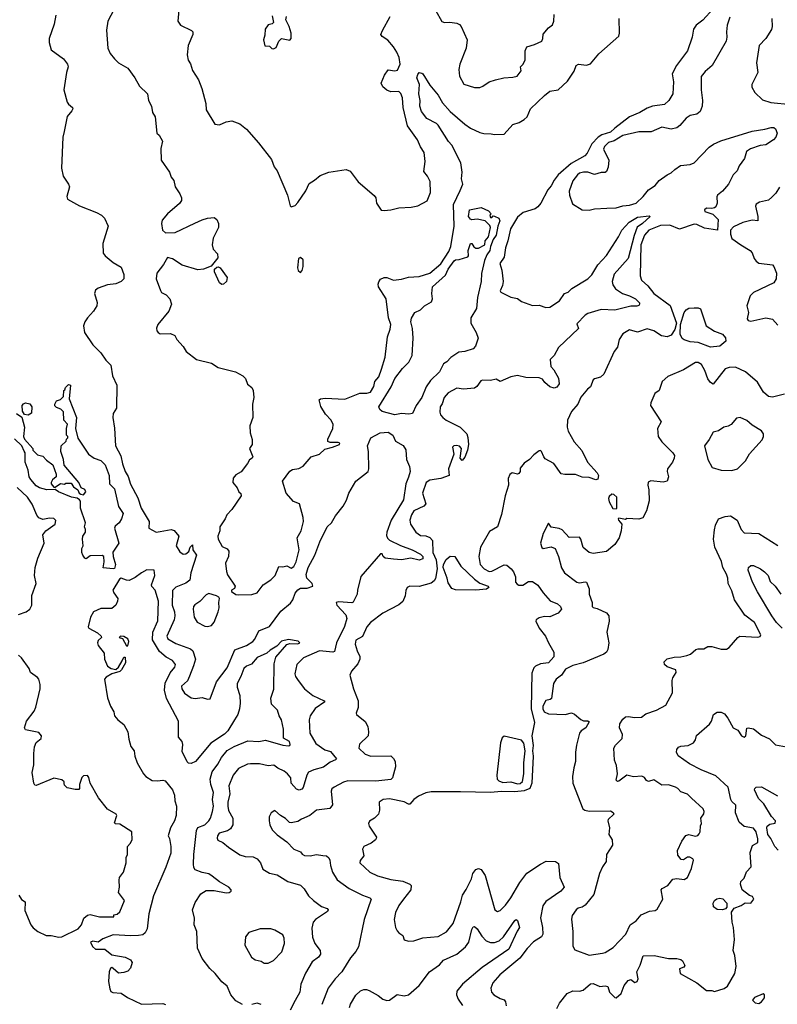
# Model space of a CAD drawing. Extents: x 1690054 to 1842981, y 782881 to 914114.
# Tile 88 of 256: x 1717283 to 1722901, y 836445 to 843745. Entities that reach past the tile are written whole.
import ezdxf

# ---------------------------------------------------------------- set-up
doc = ezdxf.new("R2010")
doc.units = 0

msp = doc.modelspace()

# ---------------------------------------------------------------- linework, layer by layer
at = {"layer": '0CON10XD'}
for points in [[(1717999.6, 843855), (1717936.5, 843735), (1717927.6, 843667.6), (1717936.9, 843535), (1717954.4, 843495), (1717985, 843454.2), (1718015, 843426.2), (1718085, 843386), (1718136.4, 843315), (1718172.5, 843252.5), (1718229.5, 843195), (1718237.5, 843145), (1718261.1, 843105), (1718267.8, 843057.8), (1718287.5, 843025), (1718300, 842905), (1718318.3, 842888.3), (1718342, 842845), (1718329.5, 842790.5), (1718331.4, 842705), (1718392.6, 842615), (1718407.1, 842577.1), (1718425, 842552.7), (1718435.1, 842505.1), (1718470.6, 842455), (1718481.9, 842425), (1718481.9, 842405), (1718468.4, 842381.6), (1718378, 842305), (1718340.2, 842259.8), (1718335.4, 842235), (1718341.9, 842185), (1718365, 842165.8), (1718435, 842166.7), (1718582.7, 842237.3), (1718635, 842262.1), (1718676.2, 842273.8), (1718725, 842277.7), (1718745.7, 842265), (1718758.1, 842235), (1718758.1, 842205), (1718718.4, 842125), (1718710.3, 842075), (1718718, 842045), (1718749.4, 842009.4), (1718751, 841979), (1718702.4, 841917.6), (1718645.2, 841894.8), (1718605, 841890), (1718486.7, 841925), (1718415, 841971.1), (1718378.6, 841981.4), (1718350.4, 841929.6), (1718300.8, 841865), (1718295.6, 841825), (1718326.7, 841736.7), (1718333.6, 841723.6), (1718370, 841705), (1718395.6, 841675.6), (1718408, 841635), (1718389.2, 841585), (1718307.1, 841485), (1718297.5, 841457.5), (1718299.7, 841439.7), (1718308.8, 841425), (1718325, 841415.8), (1718401.9, 841418.1), (1718433.3, 841405), (1718448, 841375), (1718495, 841322.5), (1718517.5, 841285), (1718595, 841226.2), (1718705, 841198.8), (1718755, 841166), (1718884.1, 841134.1), (1718937.5, 841105), (1718956.7, 841085), (1718972.7, 841042.7), (1719005, 841017.5), (1719014, 840995), (1719019.2, 840945), (1719008.6, 840895), (1719010.8, 840795), (1718989.2, 840735), (1718992.3, 840682.3), (1719007, 840633), (1719007.5, 840595), (1718987.5, 840565), (1719012.5, 840505), (1719007.5, 840495), (1718986.7, 840483.3), (1718973.3, 840455), (1718925, 840393.8), (1718885, 840372), (1718866, 840345), (1718862.5, 840315), (1718896.7, 840275), (1718907.5, 840245), (1718923.6, 840233.6), (1718926, 840215), (1718855.4, 840114.6), (1718818.6, 840075), (1718806.2, 840045), (1718767.5, 839985), (1718765.8, 839955), (1718751.1, 839915), (1718753.8, 839895), (1718785, 839840.8), (1718821.9, 839821.9), (1718832.9, 839805), (1718832.2, 839765), (1718807.8, 839715), (1718817.1, 839655), (1718825, 839630), (1718881.2, 839545), (1718875, 839527.5), (1718853.8, 839515), (1718853.8, 839505), (1718885, 839483.3), (1718905, 839480), (1719005, 839483.1), (1719043.3, 839495), (1719087.5, 839555), (1719145, 839593.3), (1719177.5, 839625), (1719205, 839692.5), (1719235, 839688), (1719265, 839696.2), (1719295, 839680), (1719315, 839691.5), (1719332.1, 839725), (1719356, 839815), (1719340, 839905), (1719370, 839955), (1719388, 840025), (1719386, 840055), (1719357.1, 840155), (1719314.2, 840174.2), (1719259.5, 840235), (1719232.1, 840325), (1719285, 840398.9), (1719305, 840409.6), (1719352, 840418), (1719385.4, 840434.6), (1719443.3, 840505), (1719505.8, 840525), (1719545, 840562), (1719602.5, 840575), (1719653.3, 840595), (1719656.2, 840605), (1719645, 840610.8), (1719585, 840611.2), (1719567.5, 840617.5), (1719566.7, 840635), (1719604, 840715), (1719607.1, 840745), (1719591.5, 840775), (1719549.9, 840819.9), (1719515, 840877.1), (1719503.7, 840926.3), (1719514.6, 840935.4), (1719548.3, 840938.3), (1719695, 840930.8), (1719805, 840976.2), (1719855.9, 840975.9), (1719885, 840982.9), (1719908, 841025), (1719916.1, 841063.9), (1719945, 841098), (1719966.5, 841155), (1719994, 841244), (1720010, 841395), (1720029.7, 841450.3), (1720034.4, 841485), (1720017.5, 841535), (1720000, 841675), (1719944.5, 841765), (1719941.2, 841785), (1719947.1, 841802.9), (1719959.1, 841820.9), (1719985.4, 841834.6), (1720005, 841834.7), (1720055.4, 841814.6), (1720115, 841821.2), (1720165, 841836.7), (1720245, 841841.2), (1720325, 841866.7), (1720405, 841936.4), (1720465, 842025.5), (1720481.2, 842065), (1720504.7, 842215), (1720500.7, 842375), (1720549.1, 842479.1), (1720567.8, 842525), (1720558.5, 842565), (1720564.4, 842615), (1720555, 842683.3), (1720487.7, 842815), (1720463.2, 842843.2), (1720385, 842963.5), (1720374.4, 842975), (1720302.8, 843012.8), (1720261.8, 843065), (1720250.2, 843105), (1720253.2, 843145), (1720241.6, 843195), (1720247.9, 843265), (1720228.6, 843315), (1720235, 843340), (1720245, 843353.3), (1720265, 843350), (1720272.7, 843342.7), (1720325, 843259.2), (1720385.6, 843185), (1720418.7, 843128.7), (1720475.3, 843065.3), (1720585, 842970), (1720625, 842940.9), (1720695, 842908.1), (1720725, 842900.8), (1720779.2, 842899.2), (1720805, 842894.2), (1720875, 842896.7), (1720940.6, 842969.4), (1720986.6, 842983.4), (1721025, 843004.2), (1721045.6, 843025), (1721070, 843085), (1721175, 843184.4), (1721215, 843214.4), (1721276, 843225), (1721345, 843290), (1721395.7, 843364.3), (1721410, 843405), (1721425.6, 843415.6), (1721485, 843408.6), (1721515, 843418), (1721577.4, 843492.6), (1721725, 843623.8), (1721731.4, 843645), (1721729.4, 843755)], [(1718466.6, 843843.4), (1718454.7, 843735), (1718475, 843705.3), (1718558, 843665), (1718567.1, 843655), (1718565.7, 843635), (1718532, 843555), (1718524.3, 843485.7), (1718533.2, 843445), (1718548.5, 843418.5), (1718565, 843368.1), (1718608.3, 843298.3), (1718634.1, 843234.1), (1718662.4, 843125), (1718666.4, 843076.4), (1718729.7, 842969.7), (1718765, 842964.6), (1718815, 842987.5), (1718855.3, 842994.7), (1718915, 842973.1), (1718965, 842934.4), (1719053.4, 842833.4), (1719149.8, 842709.8), (1719169.5, 842655), (1719191.9, 842625), (1719270, 842445), (1719287.5, 842365), (1719295, 842357.5), (1719325, 842366.7), (1719345, 842391.2), (1719405, 842475.7), (1719428.5, 842531.5), (1719468.9, 842555), (1719510.6, 842589.4), (1719575, 842614.5), (1719705, 842634.4), (1719732.9, 842622.9), (1719792.4, 842542.4), (1719911.2, 842441.2), (1719924.3, 842424.3), (1719930, 842385), (1719942.5, 842362.5), (1719964.1, 842334.1), (1719985, 842330.4), (1720036.2, 842335), (1720095, 842350.7), (1720185.4, 842355.4), (1720234.7, 842364.7), (1720305, 842402.5), (1720328.6, 842465), (1720326.7, 842545), (1720305.8, 842585.8), (1720279.3, 842619.3), (1720290, 842695), (1720281.2, 842761.2), (1720255, 842803.3), (1720233.3, 842855), (1720157.9, 842957.9), (1720126.9, 843095), (1720120.4, 843165), (1720108.8, 843198.8), (1720095, 843213.8), (1720035, 843210), (1720005, 843222.5), (1719977, 843247), (1719963.6, 843273.6), (1719988.8, 843335), (1720015, 843372.5), (1720065, 843366.2), (1720085, 843371.2), (1720103.5, 843415), (1720097.1, 843465), (1720079.7, 843505), (1720055, 843544.4), (1720012.7, 843592.7), (1719969.6, 843619.6), (1719962.1, 843635), (1719972.7, 843665), (1720031.2, 843768.8)], [(1720365.6, 843815), (1720412.1, 843732.1), (1720434.2, 843724.2), (1720473, 843727), (1720525, 843718.9), (1720545, 843710), (1720557.8, 843695), (1720600.5, 843595), (1720592.9, 843535), (1720547.5, 843415), (1720540, 843375), (1720545, 843327.5), (1720577, 843267), (1720655, 843243.8), (1720695, 843243.8), (1720718.3, 843251.7), (1720765, 843284), (1720810.3, 843299.7), (1720873.9, 843313.9), (1720938.8, 843318.8), (1720972.5, 843327.5), (1721002.5, 843365), (1720997.5, 843395), (1721015, 843412.5), (1721031.9, 843445), (1721031.9, 843515), (1721043.8, 843545), (1721099.3, 843560.7), (1721154.1, 843585.9), (1721163.3, 843605), (1721165, 843637.5), (1721204.3, 843685.7), (1721235, 843707.5), (1721243.8, 843735), (1721246.7, 843785)], [(1722425, 843825.8), (1722348.3, 843741.7), (1722299.2, 843705), (1722280.6, 843675), (1722268.9, 843615), (1722234.4, 843515), (1722152.9, 843405), (1722121.4, 843345), (1722130.5, 843285), (1722125.6, 843195), (1722096.9, 843145), (1722065, 843116.7), (1721975, 843104.6), (1721935, 843089.1), (1721881.9, 843058.1)], [(1717550.4, 843779.6), (1717537.7, 843712.3), (1717501.3, 843605), (1717500.5, 843575), (1717515, 843522.2), (1717608.1, 843455), (1717636.6, 843415), (1717643.3, 843395), (1717629.4, 843355), (1717610.5, 843225), (1717635.5, 843135), (1717645, 843118.6), (1717673.3, 843095), (1717676.2, 843085), (1717670.5, 843069.5), (1717635, 843028.8), (1717613, 842917), (1717603.3, 842875), (1717593.5, 842645), (1717605, 842586.2), (1717645, 842526.7), (1717652, 842505), (1717633.3, 842435), (1717636.7, 842415), (1717726.4, 842366.4), (1717852.5, 842315), (1717890, 842295), (1717912.5, 842275), (1717938.8, 842215), (1717898.6, 842085), (1717901.9, 842015), (1717915.7, 841995), (1717975, 841944.5), (1718035, 841910), (1718056.2, 841855), (1718056, 841825), (1718035, 841804), (1717995, 841786.9), (1717935, 841778.6), (1717865, 841753.8), (1717845, 841740), (1717838.6, 841715), (1717858, 841648), (1717855.4, 841625), (1717830.7, 841585), (1717784.9, 841535.1), (1717765.8, 841505), (1717756.6, 841475), (1717764.3, 841425), (1717826, 841335), (1717885, 841274.6), (1717922, 841222), (1717958, 841185), (1717970, 841105), (1718003.3, 841035), (1718001.2, 840865), (1717976, 840825), (1717972.5, 840795), (1717986.8, 840716.8), (1717992.5, 840585), (1718032, 840512), (1718045, 840452.5), (1718066.2, 840395), (1718088.2, 840358.2), (1718105, 840302), (1718159.5, 840199.5), (1718184.2, 840125), (1718242.9, 840025), (1718240, 839975), (1718295, 839946.2), (1718325, 839951.4)], [(1719154.4, 843774.4), (1719165.6, 843724.4), (1719155.5, 843714.5), (1719125, 843708), (1719103.3, 843675), (1719100.3, 843629.7), (1719090, 843595), (1719101.7, 843551.7), (1719135, 843550), (1719151.7, 843531.7), (1719165, 843530), (1719185, 843540), (1719203.3, 843585), (1719224.1, 843605.9), (1719286.1, 843593.9), (1719296, 843605), (1719295.7, 843644.3), (1719280.4, 843695), (1719256.4, 843745), (1719260.6, 843769.4)], [(1722548.5, 843765), (1722529.4, 843705), (1722523.1, 843655), (1722527.8, 843615), (1722521.1, 843585), (1722419.2, 843405), (1722365, 843361.9), (1722335.6, 843325), (1722336.5, 843225), (1722347.1, 843145), (1722344.6, 843105.4), (1722328.6, 843065), (1722303.3, 843045), (1722253.8, 843035), (1722224, 843016), (1722179.2, 842960.8), (1722155, 842944.4), (1722115, 842934.4), (1722045, 842947.5), (1721966.6, 842913.4), (1721875, 842914.5), (1721755, 842885.8), (1721691.7, 842848.3), (1721649.4, 842835), (1721618.8, 842805), (1721612.1, 842785), (1721651.1, 842705), (1721647.4, 842652.6), (1721635, 842618.8), (1721625, 842612), (1721595, 842612.5), (1721545, 842598.2), (1721495, 842614.6), (1721465, 842615.5), (1721435, 842606.9), (1721418.5, 842595), (1721385, 842550), (1721358.5, 842475), (1721359.6, 842445), (1721381.1, 842381.1), (1721455, 842334.4), (1721505, 842332.9), (1721545, 842343.2), (1721636.8, 842346.8), (1721705, 842351.2), (1721755, 842364.5), (1721805, 842369.2), (1721853.9, 842386.1), (1721905.8, 842435), (1721945, 842484), (1721995, 842515.8), (1722025, 842554.3), (1722083.8, 842595), (1722115, 842608.8), (1722140, 842635), (1722182.5, 842665), (1722255, 842672), (1722285.5, 842684.5), (1722395, 842799.4), (1722427, 842823), (1722482.4, 842847.6), (1722715, 842918.8), (1722807.5, 842932.5), (1722855, 842947.1), (1722875, 842946), (1722888.8, 842935), (1722900, 842905), (1722891.2, 842875), (1722872, 842855), (1722815, 842817.1), (1722775, 842813.3), (1722703.1, 842786.9), (1722672.7, 842767.3), (1722658, 842715), (1722619.2, 842660.8), (1722604.1, 842625), (1722573.9, 842595), (1722539.4, 842525), (1722495, 842474.4), (1722457.1, 842445), (1722452.7, 842432.7), (1722455.6, 842385), (1722445, 842358.8), (1722435, 842350), (1722415, 842345.8), (1722375, 842347.1), (1722361.2, 842335), (1722362.7, 842322.7), (1722422.3, 842302.3), (1722462.9, 842265), (1722456.7, 842185), (1722360.7, 842200.7), (1722305, 842226.7), (1722285, 842230), (1722175, 842192.5), (1722105, 842220.8), (1722035, 842220.6), (1721948.1, 842185), (1721915, 842146.7), (1721889.4, 842075), (1721884.4, 841845.6), (1721895, 841814), (1721941.7, 841771.7), (1721985.6, 841715), (1722106.8, 841626.8), (1722153.3, 841495), (1722141.9, 841448.1), (1722114.4, 841405.6), (1722085, 841393.8), (1722041.2, 841401.2), (1721985, 841437.5), (1721935.7, 841454.3), (1721865, 841429.5), (1721804.7, 841445.3), (1721755, 841417.1), (1721729.3, 841375), (1721715, 841316.5), (1721692, 841285), (1721615, 841117.1), (1721590, 841095), (1721545, 841082.7), (1721536.5, 841075), (1721516.2, 841023.8), (1721493.5, 841005), (1721445, 840945.6), (1721422.9, 840895), (1721375, 840840), (1721344.1, 840775), (1721341.9, 840725), (1721349.7, 840695), (1721395, 840616.5), (1721450.8, 840550.8), (1721493.5, 840465), (1721565.6, 840385), (1721574.3, 840365), (1721570.5, 840339.5), (1721555, 840334.4), (1721505, 840351.1), (1721455, 840354.4), (1721405, 840372.9), (1721325, 840373.4), (1721298.9, 840378.9), (1721243.9, 840455), (1721180.7, 840490.7), (1721168.5, 840505), (1721152.8, 840542.8), (1721145, 840550.8), (1721135, 840549.4), (1721095, 840518.9), (1721064.4, 840485.6), (1721022.9, 840457.1), (1720995, 840420), (1720993.3, 840395), (1720985, 840380), (1720975, 840376.2), (1720934.2, 840385.8), (1720916.7, 840373.3), (1720906.3, 840343.7), (1720907.2, 840295), (1720881.8, 840215), (1720855, 840076.2)], [(1722860.8, 843755), (1722862.1, 843695), (1722856.8, 843673.3), (1722815, 843605.6), (1722765.8, 843554.2), (1722745.8, 843425), (1722755.8, 843355), (1722713.3, 843265), (1722713.3, 843245), (1722733.3, 843205), (1722791.7, 843151.7), (1722852.6, 843132.6), (1723005, 843116.2)], [(1721881.9, 843058.1), (1721805.6, 843025), (1721695, 842941.9), (1721665, 842912.2), (1721599, 842891), (1721571.6, 842875), (1721525.8, 842825), (1721490.5, 842755), (1721474.2, 842735.8), (1721371.9, 842678.1), (1721277.1, 842595), (1721247, 842555), (1721225, 842512.4), (1721200.4, 842485), (1721147.3, 842385), (1721125, 842356.7), (1721105, 842343.3), (1721015.5, 842315), (1720975, 842282.4), (1720923.6, 842195), (1720903.3, 842105), (1720885, 842054.2), (1720875.4, 841984.6), (1720842.8, 841937.2), (1720857.6, 841887.6), (1720867, 841805), (1720862, 841775), (1720845.4, 841735), (1720850, 841725), (1720925, 841688.7), (1720975, 841677.9), (1721005, 841656.9), (1721085, 841626.7), (1721135, 841630), (1721185, 841611.9), (1721214.4, 841614.4), (1721285, 841660.6), (1721323.9, 841716.1), (1721350, 841725), (1721377.6, 841752.4), (1721495, 841823.9), (1721526.2, 841853.8), (1721571.2, 841928.8), (1721635, 841996.4), (1721723.9, 842136.1), (1721748.2, 842185), (1721802.9, 842245), (1721865, 842281.5), (1721950.7, 842290.7), (1721958, 842285), (1721902.3, 842235), (1721862.6, 842207.4), (1721839.4, 842145), (1721794.7, 841975.3), (1721692, 841858), (1721676.2, 841805), (1721680.8, 841780.8), (1721701.1, 841751.1), (1721754.3, 841714.3), (1721805, 841698.7), (1721849.2, 841675), (1721878, 841645), (1721880, 841635), (1721874, 841626), (1721859.1, 841620.9), (1721815, 841620.5), (1721695, 841592.7), (1721595, 841596.9), (1721495, 841566.7), (1721475, 841554.2), (1721415, 841490), (1721425.8, 841455), (1721278.8, 841315), (1721247.5, 841255), (1721217.5, 841225), (1721222.5, 841175), (1721245, 841150), (1721278, 841088), (1721283.8, 841045), (1721265, 841020), (1721246.1, 841013.9), (1721215, 841024), (1721176.7, 841055), (1721160, 841080), (1721135, 841091.2), (1721035, 841092.5), (1720975, 841108.2), (1720925, 841097.6), (1720845, 841063.1), (1720815, 841079.2), (1720775, 841070), (1720715, 841072.7), (1720702.8, 841067.2), (1720672.9, 841025), (1720656.1, 841013.9), (1720575, 841005.8), (1720525, 841014.3), (1720460.3, 840979.7), (1720430, 840945), (1720415, 840897.5), (1720400.8, 840875), (1720397.5, 840835), (1720403.8, 840815), (1720419.5, 840795), (1720445, 840777.3), (1720548.6, 840725), (1720598, 840675), (1720607.3, 840647.3), (1720610, 840595), (1720604, 840555), (1720585, 840501.2), (1720565, 840477.5), (1720548.8, 840495), (1720560, 840565), (1720545, 840582.5), (1720520.9, 840589.1), (1720503.3, 840586.7), (1720493.2, 840576.8), (1720502.9, 840525), (1720462, 840415), (1720468, 840365), (1720405, 840342.7), (1720325, 840331.1), (1720297.5, 840315), (1720269.4, 840235), (1720294.4, 840155), (1720280.2, 840139.8), (1720205, 840104.3), (1720188.1, 840075), (1720175.8, 840035), (1720180, 840005), (1720219.4, 839945), (1720255, 839921.6), (1720295, 839918.6), (1720325.4, 839905.4), (1720344.5, 839885), (1720347.5, 839795), (1720370.3, 839740.3), (1720377.9, 839675), (1720367, 839603), (1720356.2, 839583.8), (1720335, 839567.9), (1720245, 839542.9), (1720175, 839545.6), (1720155, 839535.8), (1720145.6, 839514.4), (1720142.2, 839475), (1720125, 839431.9), (1720095, 839406.1), (1719975.9, 839344.1), (1719883.3, 839276.7), (1719857.1, 839245), (1719825, 839173.3), (1719776, 839145), (1719771.4, 839115), (1719784.3, 839065), (1719804.5, 839025), (1719804.5, 839005), (1719789.5, 838970.5), (1719742.5, 838915), (1719731.2, 838885), (1719757.3, 838785), (1719793.3, 838695), (1719793.9, 838646.1), (1719777.3, 838605), (1719779.4, 838595), (1719845, 838542.2), (1719864.8, 838505), (1719870, 838465), (1719867.7, 838435), (1719801.9, 838375), (1719796.7, 838345), (1719845, 838301.1), (1719885.7, 838285.7), (1720035, 838286.8), (1720055, 838268.8), (1720067.8, 838245), (1720068.8, 838205), (1720048.1, 838125), (1720035, 838112.7), (1719925, 838099.5), (1719715, 838101.1), (1719685, 838092.5), (1719613.8, 838055), (1719598.1, 838041.9), (1719591.4, 838025), (1719603.3, 837925), (1719583.6, 837896.4), (1719484.5, 837885.5), (1719435, 837846), (1719371.7, 837818.3), (1719345, 837800), (1719295, 837792), (1719283.1, 837793.1), (1719255, 837823.8), (1719215.9, 837845.9), (1719175, 837882.5), (1719146.7, 837865), (1719133.8, 837835), (1719133.8, 837805), (1719138.8, 837775), (1719155, 837740), (1719192.6, 837702.6), (1719265, 837651.2), (1719316.1, 837596.1), (1719365.6, 837575.6), (1719378.3, 837558.3), (1719395, 837548.8), (1719435.7, 837545.7), (1719485, 837556.2), (1719529.8, 837549.8), (1719558.8, 837545), (1719575, 837532), (1719583.3, 837515), (1719586.5, 837475), (1719601.5, 837425), (1719637.9, 837367.9), (1719725, 837303.1), (1719825, 837254.5), (1719880, 837235), (1719889.4, 837225), (1719837.8, 837075), (1719795, 836872), (1719775, 836837.5), (1719735, 836790.8), (1719671.5, 836685), (1719622.9, 836635), (1719570.8, 836565), (1719524.1, 836444.1)], [(1722916.8, 842503.2), (1722890.3, 842459.7), (1722861.4, 842428.6), (1722835, 842406.9), (1722767.9, 842392.1), (1722743.1, 842376.9), (1722738.3, 842361.7), (1722757.5, 842285), (1722756.4, 842253.6), (1722715, 842260), (1722645, 842240.8), (1722575, 842210), (1722554.6, 842185), (1722552.9, 842155), (1722565, 842124.2), (1722630, 842075), (1722700, 842035), (1722715, 842016.7), (1722728.8, 841975), (1722743.3, 841955), (1722765, 841941.2), (1722865, 841928), (1722876.5, 841916.5), (1722896.2, 841865), (1722893.8, 841825), (1722875.5, 841795), (1722725, 841721.5), (1722701, 841699), (1722675.9, 841625), (1722687.9, 841575), (1722677.9, 841527.9), (1722686.2, 841515), (1722705, 841510), (1722815, 841535.5), (1722864.4, 841524.4), (1722905, 841481.2)], [(1720065, 840814.7), (1719970.5, 840840.5), (1719952.5, 840855), (1719945.4, 840875), (1720036.6, 841023.4), (1720065, 841084.5), (1720121.4, 841158.6), (1720168.9, 841205), (1720194.2, 841255), (1720200, 841385), (1720196.9, 841455), (1720184.5, 841505.5), (1720187.3, 841532.7), (1720212.5, 841575), (1720255.5, 841594.5), (1720285, 841624.2), (1720337.1, 841652.9), (1720343.6, 841675), (1720338.1, 841715), (1720343.8, 841765), (1720439.7, 841850.3), (1720461.1, 841895), (1720505, 841958.4), (1720515, 841965.7), (1720542.3, 841967.7), (1720605, 841987.5), (1720610, 841995), (1720609.4, 842035), (1720625, 842086.2), (1720635, 842086.2), (1720650.6, 842060.6), (1720665, 842050.8), (1720685, 842051.4), (1720733.3, 842075), (1720734.6, 842105), (1720760.5, 842135), (1720773.1, 842205), (1720768.9, 842218.9), (1720734, 842254), (1720675, 842266.2), (1720635, 842262), (1720625, 842266.7), (1720612, 842285), (1720617.5, 842335), (1720705, 842353.3), (1720759.3, 842329.3), (1720780, 842305), (1720770, 842295), (1720775, 842280), (1720785, 842280), (1720795, 842290), (1720805, 842287.5), (1720835, 842273.3), (1720843.8, 842255), (1720828, 842215), (1720815, 842147.5), (1720793.2, 842116.8), (1720773.3, 842065), (1720770, 842035), (1720747.2, 842002.8), (1720728.8, 841961.2), (1720707.4, 841862.6), (1720704.5, 841805.5), (1720678.1, 841685), (1720670, 841605), (1720627.5, 841535), (1720627.8, 841495), (1720668.1, 841425), (1720683.1, 841385), (1720662.9, 841325), (1720645, 841304.3), (1720585, 841285.8), (1720540.3, 841279.7), (1720479.3, 841240.7), (1720451.4, 841208.6), (1720425, 841193.3), (1720395.6, 841135), (1720330.1, 841069.9), (1720297.8, 841022.2), (1720265, 840944.2), (1720223.5, 840885), (1720195, 840825.8), (1720168.2, 840821.8), (1720115, 840825.7), (1720065, 840814.7)], [(1719365, 841870), (1719377.5, 841885), (1719385.6, 841915), (1719384, 841965), (1719365, 841983.3), (1719351.2, 841975), (1719344, 841905), (1719346.7, 841885), (1719365, 841870)], [(1718781.8, 841781.8), (1718765.7, 841795), (1718726.4, 841875), (1718728.1, 841895), (1718745, 841909.5), (1718755, 841912.5), (1718770, 841905), (1718822.2, 841835), (1718816.5, 841805), (1718795, 841784.5), (1718781.8, 841781.8)], [(1722405, 841316.2), (1722315, 841351.4), (1722255, 841356.3), (1722210.6, 841370.6), (1722195, 841381.5), (1722180.6, 841415), (1722182.5, 841485), (1722211.2, 841575), (1722225.8, 841594.2), (1722244.3, 841605.7), (1722285, 841610), (1722315, 841610), (1722331.7, 841601.7), (1722374.5, 841474.5), (1722436.2, 841436.2), (1722495, 841412.7), (1722517.6, 841387.6), (1722519.2, 841360.8), (1722475, 841324.8), (1722405, 841316.2)], [(1722955, 840968.8), (1722865, 840946.7), (1722835, 840952), (1722798, 840985), (1722755, 841058), (1722665, 841135.5), (1722591.4, 841168.6), (1722545, 841166.9), (1722513.6, 841156.4), (1722425, 841042.5), (1722405, 841056.2), (1722385, 841082), (1722364.7, 841145), (1722337.9, 841187.9), (1722315, 841203.9), (1722295, 841203.4), (1722205, 841148.8), (1722090.4, 841099.6), (1722046.7, 841063.3), (1722026, 840995), (1721993.8, 840975), (1721962.5, 840905), (1721960, 840885), (1722038.8, 840765), (1722011.9, 840715), (1722017.1, 840655), (1722044.4, 840615), (1722127.5, 840535), (1722137.9, 840515), (1722136.2, 840495), (1722122.7, 840465), (1722087.1, 840415), (1722084.4, 840395), (1722095.3, 840355.3), (1722084.3, 840325), (1722055, 840315.5), (1721962.9, 840327.1), (1721944.4, 840315.6), (1721941.4, 840295), (1721949.1, 840259.1), (1721951.3, 840178.7), (1721931.2, 840105), (1721905, 840052.5), (1721875, 840042.5), (1721785, 840047.5), (1721775, 840040), (1721725, 840050), (1721720, 840045), (1721722.5, 840035), (1721747.5, 840005), (1721743.3, 839955), (1721728.8, 839905), (1721695, 839853.3), (1721635, 839802.5), (1721535, 839788.8), (1721505, 839796), (1721462.2, 839832.2), (1721444.3, 839895), (1721435, 839909.2), (1721357, 839907), (1721305, 839963.3), (1721283, 839973), (1721223, 839983), (1721205, 840012.5), (1721164.5, 839935), (1721146, 839865), (1721155, 839832.5), (1721165, 839824), (1721225, 839836.7), (1721253.9, 839823.9), (1721278.8, 839765), (1721301.2, 839681.2), (1721323.3, 839645), (1721415, 839576), (1721435, 839570), (1721475, 839578.8), (1721485.9, 839575.9), (1721506.1, 839526.1), (1721506.8, 839485), (1721527.1, 839425), (1721527.5, 839395), (1721536.4, 839386.4), (1721565, 839380), (1721635, 839348.6), (1721650.5, 839325), (1721653.1, 839285), (1721637.9, 839205), (1721651.9, 839125), (1721645.5, 839075.5), (1721635.5, 839055), (1721615, 839040.5), (1721462.6, 838977.4), (1721385, 838957.5), (1721330.4, 838929.6), (1721300.8, 838885), (1721260.7, 838855), (1721240.9, 838825), (1721227, 838713), (1721215.8, 838704.2), (1721185, 838697.5), (1721162.7, 838655), (1721161.5, 838635), (1721172.9, 838615), (1721205, 838598.4), (1721326.7, 838593.3), (1721375, 838605.6), (1721396.9, 838596.9), (1721445, 838555.8), (1721465, 838547.5), (1721496.4, 838546.4), (1721505, 838540), (1721480, 838495), (1721447, 838473), (1721434.4, 838455.6), (1721412.8, 838367.2), (1721404.4, 838315), (1721404, 838245), (1721391.9, 838198.1), (1721382, 838135), (1721383.8, 838085), (1721458.8, 837895), (1721474.4, 837884.4), (1721505, 837876.9), (1721665, 837878.8), (1721685, 837866.7), (1721690, 837855), (1721647.5, 837815), (1721643.8, 837805), (1721655.5, 837755), (1721650.5, 837705), (1721676.4, 837665), (1721680, 837625), (1721634, 837555), (1721631.2, 837505), (1721604.4, 837465.6), (1721582.9, 837415), (1721540.6, 837259.4), (1721475, 837181.2), (1721453.9, 837166.1), (1721425, 837158.8), (1721408.8, 837145), (1721380, 837105), (1721374.4, 837075.6), (1721384, 836985), (1721383.6, 836876.4), (1721400.3, 836850.3), (1721505, 836810.8), (1721605.7, 836824.3)], [(1717260, 840825), (1717298.8, 840798.8), (1717318.8, 840725), (1717310, 840655), (1717317.5, 840635), (1717380, 840565), (1717380, 840555), (1717415, 840520), (1717455, 840510), (1717480.7, 840480.7), (1717527.5, 840445), (1717552.5, 840375), (1717552.5, 840355), (1717526.1, 840333.9), (1717516.7, 840315), (1717516.7, 840305), (1717535, 840280), (1717545, 840280), (1717585, 840307.5), (1717615, 840302.5), (1717625, 840310), (1717665, 840310), (1717681.7, 840281.7), (1717715, 840260), (1717723.3, 840235), (1717735, 840226.7), (1717755, 840222.5), (1717772.5, 840245), (1717765, 840262.5), (1717737.5, 840275), (1717722.5, 840315), (1717613, 840443), (1717607.5, 840485), (1717587.5, 840545), (1717590, 840585), (1717628.3, 840621.7), (1717630, 840635), (1717640, 840645), (1717640, 840655), (1717630, 840665), (1717630, 840715), (1717637.5, 840747.5), (1717610, 840775), (1717608.3, 840838.3), (1717587, 840857), (1717555, 840870), (1717543, 840883), (1717542.5, 840895), (1717555, 840920), (1717585, 840930), (1717608.3, 840951.7), (1717610, 840995), (1717618.3, 841001.7), (1717621.7, 841018.3), (1717645, 841040), (1717660, 841035), (1717650, 840935), (1717703.8, 840795), (1717696.2, 840715), (1717713.6, 840643.6), (1717794.2, 840524.2), (1717834.1, 840494.1), (1717885, 840476.7), (1717917.5, 840445), (1717946.1, 840366.1), (1717950, 840305), (1717985, 840267.5), (1718015.6, 840135.6), (1718051.2, 840085), (1718038, 840045), (1718020, 840015), (1717990.9, 839989.1), (1717985.8, 839975), (1718018.8, 839865), (1717973.1, 839796.9), (1717975.5, 839765), (1717992.1, 839705), (1717985, 839677.1), (1717975, 839673.8)], [(1717345, 840814.4), (1717317.3, 840817.3), (1717302.5, 840842.5), (1717302, 840885), (1717312.1, 840897.9), (1717326.2, 840903.8), (1717358, 840898), (1717373.4, 840875), (1717371.2, 840828.8), (1717345, 840814.4)], [(1722565, 840403.1), (1722605, 840416.2), (1722665.6, 840474.4), (1722694.4, 840525.6), (1722789.1, 840630.9), (1722798.6, 840655), (1722798.1, 840675), (1722785, 840696.2), (1722715, 840740), (1722675, 840774), (1722625, 840796.7), (1722599.3, 840790.7), (1722558.8, 840745), (1722537.9, 840732.1), (1722505.7, 840724.3), (1722465, 840697.5), (1722425, 840688), (1722396.6, 840633.4), (1722361.4, 840585), (1722385.6, 840485), (1722418, 840425), (1722484.6, 840404.6), (1722565, 840403.1)], [(1718325, 839951.4), (1718405, 839965.6), (1718428.8, 839958.8), (1718463.8, 839915), (1718443.5, 839845), (1718470.5, 839800.5), (1718495, 839781.8), (1718515, 839784.4), (1718536.9, 839803.1), (1718546.2, 839835), (1718565, 839852.5), (1718565.7, 839815), (1718594.2, 839775), (1718552.2, 839645), (1718545, 839590), (1718515, 839567.2), (1718440.9, 839539.1), (1718416, 839514), (1718413.3, 839405), (1718431.4, 839355), (1718434.2, 839325), (1718428.2, 839295), (1718373.5, 839175), (1718380.8, 839155), (1718439.7, 839119.7), (1718550.4, 839080.4), (1718567.8, 839065), (1718585.5, 839005), (1718572.7, 838955), (1718541.8, 838878.2), (1718526.7, 838843.3), (1718483.6, 838805), (1718484.5, 838785), (1718505, 838751.9), (1718555, 838717.1), (1718585, 838713.3), (1718635, 838720), (1718675, 838707.5), (1718695, 838710), (1718741.2, 838835), (1718820.3, 838939.7), (1718877.7, 839072.3), (1718965, 839106.8), (1719010.8, 839135), (1719027.3, 839152.7), (1719055.8, 839214.2), (1719135, 839245.6), (1719220.4, 839359.6), (1719291.2, 839418.8), (1719307.5, 839445), (1719325, 839494.3), (1719345, 839519.4), (1719365, 839530.5), (1719415, 839530.4), (1719456.7, 839545), (1719452.5, 839565), (1719412.2, 839605), (1719406.9, 839633.1), (1719422.7, 839685), (1719471.3, 839775), (1719509.1, 839875), (1719563.5, 839985), (1719596.1, 840015), (1719623.7, 840066.3), (1719681.7, 840138.3), (1719707.1, 840182.9), (1719723.4, 840235), (1719775, 840324.4), (1719866.9, 840395), (1719871.8, 840415), (1719869.3, 840545), (1719862.9, 840585), (1719887.7, 840645), (1719955, 840683.4), (1720015, 840688.4), (1720050.8, 840665), (1720070.6, 840620.6), (1720127.2, 840587.2), (1720145.4, 840555.4), (1720152.2, 840485), (1720173.2, 840433.2), (1720178.1, 840395), (1720165.3, 840354.7), (1720145.9, 840304.1), (1720128.9, 840185), (1720038.2, 840035), (1720004.5, 839945), (1720002, 839922), (1720010.5, 839900.5), (1720025.9, 839885.9), (1720107.1, 839847.1), (1720194, 839815), (1720255, 839781.6), (1720271.5, 839765), (1720272.9, 839747.1), (1720245, 839737.5), (1720182.4, 839752.4), (1720115, 839740.9), (1720055, 839744.6), (1719992.9, 839752.9), (1719978.6, 839765), (1719970, 839785), (1719957.5, 839785), (1719812.1, 839617.9), (1719786.7, 839516.7), (1719785.8, 839485), (1719755, 839426.2), (1719745, 839420.8), (1719649.7, 839430.3), (1719630, 839425), (1719634.4, 839405), (1719701.8, 839331.8), (1719710, 839305), (1719692.6, 839247.4), (1719632.1, 839125), (1719617.8, 839062.2), (1719604.5, 839055.5), (1719505, 839065.9), (1719387.7, 839015), (1719337.3, 838965), (1719323.6, 838895), (1719328.1, 838875), (1719346.7, 838845), (1719395, 838784.5), (1719455.7, 838735), (1719540, 838695), (1719545, 838687.5), (1719475, 838638.2), (1719437.7, 838585), (1719429.3, 838555), (1719434.6, 838455), (1719480.1, 838380.1), (1719545, 838333.1), (1719588.8, 838318.8), (1719631.2, 838265), (1719625, 838256.7), (1719585, 838240.8), (1719535, 838203.5), (1719464.2, 838185), (1719425, 838165.5), (1719412, 838145), (1719385, 838053.3), (1719375, 838040.8), (1719355, 838034.2), (1719335, 838040.8), (1719296.7, 838085), (1719292.3, 838125), (1719270, 838155), (1719244.7, 838174.7), (1719196, 838195), (1719167.3, 838217.3), (1719125, 838212.7), (1719061.5, 838228.5), (1718995, 838228.9), (1718973.3, 838225), (1718905, 838192.9), (1718866.4, 838145), (1718833.8, 838065), (1718841.8, 838005), (1718826.5, 837945), (1718825.5, 837915), (1718831.6, 837881.6), (1718862.3, 837825), (1718862.5, 837775), (1718845, 837745.8), (1718825, 837730.8), (1718762, 837715), (1718748.6, 837695), (1718746, 837676), (1718753.1, 837663.1), (1718790, 837645), (1718831.3, 837611.3), (1718915, 837553.1), (1718955, 837542.2), (1719015, 837537.8), (1719044, 837525), (1719069.2, 837495), (1719085, 837446.2), (1719135, 837416.7), (1719191.2, 837405), (1719271.2, 837355), (1719365, 837327.5), (1719392.4, 837302.4), (1719425, 837250), (1719461.2, 837215), (1719521.3, 837171.3), (1719563.3, 837155), (1719570, 837145), (1719565, 837134), (1719475.4, 837074.6), (1719458.9, 837055), (1719449.1, 837010.9), (1719454.4, 836944.4), (1719470.6, 836895), (1719510, 836845), (1719514.1, 836815.9), (1719498.8, 836795), (1719450.8, 836759.2), (1719403.1, 836676.9), (1719368.5, 836595), (1719360, 836535), (1719325.2, 836474.8), (1719287.5, 836402.5)], [(1717975, 839673.8), (1717901.7, 839681.7), (1717908.6, 839725), (1717905.6, 839765), (1717895, 839774), (1717805, 839771.4), (1717775, 839747.5), (1717765, 839752.5), (1717751.2, 839775), (1717744.1, 839795.9), (1717744.2, 839825), (1717752.5, 839845), (1717747.5, 839895), (1717751.2, 839915), (1717771.2, 839945), (1717772, 839965), (1717764, 839985), (1717770, 840015), (1717734.2, 840125), (1717733.3, 840175), (1717727.5, 840185), (1717708.1, 840198.1), (1717667.5, 840205), (1717570, 840245), (1717545, 840262.5), (1717485, 840259.4), (1717428.8, 840275), (1717405, 840289.2), (1717365, 840336.7), (1717353.8, 840356.2), (1717346.4, 840406.4), (1717323.8, 840465), (1717322.5, 840535), (1717317, 840547), (1717297.5, 840585), (1717245, 840636.7)], [(1717275, 839335.3), (1717331.9, 839355), (1717359.1, 839375), (1717373.8, 839405), (1717373.9, 839476.1), (1717404.3, 839565), (1717393.2, 839625), (1717396.7, 839685), (1717416.8, 839753.2), (1717464.3, 839865), (1717454.3, 839925), (1717475.5, 839954.5), (1717545.7, 840005), (1717551.2, 840031.2), (1717535, 840048), (1717505, 840050), (1717455, 840040.8), (1717425, 840051.2), (1717410.9, 840070.9), (1717374.6, 840154.6), (1717341.9, 840205), (1717265, 840276.2)], [(1721705, 840120), (1721710, 840125), (1721710, 840205), (1721690, 840225), (1721675, 840226.7), (1721655, 840210), (1721650, 840195), (1721655, 840170), (1721681.7, 840121.7), (1721705, 840120)], [(1720855, 840076.2), (1720825.2, 839984.8), (1720768, 839952), (1720700.4, 839835), (1720687.1, 839765), (1720697.1, 839705), (1720726.9, 839675), (1720765.4, 839654.6), (1720785, 839657.8), (1720875, 839704.4), (1720895, 839701.9), (1720928.1, 839675), (1720945, 839650.8), (1720958.5, 839615), (1720958.9, 839575), (1720970.8, 839560.8), (1720985, 839553.3), (1721015, 839551.8), (1721055, 839580.9), (1721085, 839579.1), (1721125, 839551.8), (1721165.3, 839495), (1721217.7, 839437.7), (1721270, 839415), (1721293.3, 839395), (1721300.6, 839375), (1721275.2, 839344.8), (1721215, 839317.3), (1721175, 839320.5), (1721135, 839310.6), (1721114, 839295), (1721110, 839285), (1721135, 839233.1), (1721182.5, 839175), (1721203.6, 839125), (1721242.7, 839055), (1721245, 839022), (1721205, 838977.3), (1721145, 838968.5), (1721108.6, 838951.4), (1721095, 838938.8), (1721080, 838900), (1721076.7, 838636.7), (1721101.2, 838535), (1721081.6, 838435), (1721091.8, 838365), (1721085.8, 838325), (1721091.1, 838285), (1721079.5, 838085), (1721065.3, 838045), (1721025, 838028.8), (1720955, 838020.7), (1720855, 838023.7), (1720775, 838015.3), (1720550.7, 838020.7), (1720335, 838020), (1720295, 838014), (1720240.8, 837989.2), (1720205, 837963.5), (1720175, 837930.4), (1720165, 837929.6), (1720135, 837945.5), (1720025, 837968.9), (1719977.5, 837965), (1719948.8, 837945), (1719950.8, 837885), (1719944, 837855), (1719915, 837826), (1719876.1, 837803.9), (1719870, 837785), (1719874, 837765), (1719930, 837685), (1719927.5, 837675), (1719922.5, 837665), (1719888.8, 837641.2), (1719834.2, 837615), (1719824.3, 837595), (1719836, 837545), (1719807.3, 837512.7), (1719806, 837495), (1719880, 837425), (1719935, 837398.1), (1720035, 837371.5), (1720125, 837357.5), (1720176.7, 837335), (1720186, 837325), (1720184.3, 837295), (1720127.8, 837225), (1720095, 837177.5), (1720068.6, 837125), (1720059.2, 837075), (1720068.8, 837015), (1720081.2, 836991.2), (1720093.3, 836975), (1720123.3, 836955), (1720135, 836923.3), (1720165, 836913.8), (1720205, 836916.7), (1720272.7, 836937.3), (1720385, 836948.6), (1720447.6, 836982.4), (1720497.8, 837045), (1720554.1, 837205), (1720565.4, 837255), (1720593.8, 837296.2), (1720632.1, 837375), (1720642.2, 837415), (1720665, 837445.8), (1720685, 837452), (1720705, 837446), (1720735, 837401.2), (1720806.2, 837145), (1720825, 837134.3), (1720845, 837140), (1720885, 837180.6), (1720925.9, 837235.9), (1720991.7, 837348.3), (1721043, 837417), (1721145, 837485.6), (1721185.9, 837505.9), (1721255, 837503.8), (1721279.2, 837489.2), (1721288.6, 837385), (1721320, 837315), (1721295.7, 837285), (1721185, 837206.7), (1721163.2, 837175), (1721144.6, 837085.4), (1721160.9, 837015), (1721161.8, 836965), (1721153.5, 836946.5), (1721092.4, 836907.6), (1721045, 836859.6), (1720992.2, 836787.8), (1720842.2, 836665), (1720791.5, 836605), (1720777.1, 836565), (1720782.5, 836535), (1720798.8, 836515), (1720845, 836489.4), (1720875, 836478.8), (1720884.3, 836464.3), (1720890, 836435)], [(1721605.7, 836824.3), (1721625, 836828.6), (1721685, 836865.8), (1721778.9, 836965), (1721810, 837035), (1721855, 837064), (1721891.7, 837108.3), (1721954, 837136), (1721995, 837140), (1722009.7, 837150.3), (1722052, 837225), (1722040, 837295), (1722046.8, 837303.2), (1722088.8, 837325), (1722126.5, 837373.5), (1722155, 837378.9), (1722209.5, 837370.5), (1722234.1, 837385.9), (1722265, 837452.5), (1722279.2, 837515), (1722273.8, 837525), (1722252.7, 837537.3), (1722234.2, 837535.8), (1722205, 837517.5), (1722189.3, 837519.3), (1722162.3, 837552.3), (1722162, 837585), (1722194.3, 837655), (1722222.6, 837697.4), (1722245, 837704), (1722295, 837693.1), (1722312, 837698), (1722321.7, 837708.3), (1722328.9, 837725), (1722330.7, 837769.3), (1722340, 837785), (1722333.3, 837825), (1722355, 837857.5), (1722359.2, 837875), (1722350.8, 837895), (1722263.6, 837973.6), (1722234.1, 838004.1), (1722185, 838020), (1722164, 838045), (1722146.2, 838055), (1722095, 838071.8), (1722045, 838069.2), (1721985, 838109.2), (1721945, 838097.5), (1721930, 838105), (1721915, 838127.5), (1721896.4, 838136.4), (1721835, 838132), (1721785, 838143.8), (1721725, 838100), (1721715, 838097.5), (1721707, 838107), (1721716, 838154), (1721707.9, 838215), (1721693.9, 838255), (1721690, 838345), (1721702.3, 838367.7), (1721750.8, 838415), (1721754, 838445), (1721730, 838495), (1721733.5, 838525), (1721755, 838560), (1721775, 838577.5), (1721795, 838580), (1721845, 838571.1), (1721893.3, 838575), (1721925, 838599.2), (1722005, 838626.2), (1722075, 838664.2), (1722124.4, 838755), (1722120.8, 838845), (1722126.6, 838865), (1722152.2, 838905), (1722147.5, 838925), (1722085, 838948.2), (1722065, 838964.5), (1722062.2, 838985), (1722085, 839006.4), (1722135, 839018.8), (1722185, 839020.8), (1722229.7, 839030.3), (1722257.6, 839042.4), (1722295.7, 839075), (1722315, 839081.3), (1722355, 839080.6), (1722385, 839098.1), (1722415, 839097.5), (1722485, 839078), (1722525, 839079.2), (1722545, 839090.8), (1722608, 839165), (1722624.4, 839175.6), (1722755, 839166.2), (1722775, 839173.3), (1722780, 839185), (1722731.4, 839275), (1722660.6, 839330.6), (1722583.3, 839443.3), (1722565, 839510), (1722537.8, 839565), (1722534.5, 839605), (1722525, 839633.8), (1722497.5, 839685), (1722487.6, 839727.6), (1722438.7, 839835), (1722428.4, 839895), (1722436.1, 839963.9), (1722443.2, 839996.8), (1722465, 840044.2), (1722515, 840062.9), (1722555, 840065.8), (1722604.2, 840035), (1722632.3, 839965), (1722655, 839940.8), (1722765, 839936.2), (1722905, 839848)], [(1720665, 839515.7), (1720515, 839518.1), (1720488.6, 839528.7), (1720459.3, 839569.3), (1720453.9, 839605), (1720422.7, 839682.7), (1720425.3, 839705), (1720446.4, 839743.6), (1720475, 839767.8), (1720509.2, 839765), (1720554.8, 839694.8), (1720656.4, 839596.4), (1720695, 839567.1), (1720756.9, 839545), (1720762.9, 839535), (1720745, 839522.7), (1720665, 839515.7)], [(1718935, 836444.4), (1718885, 836470.6), (1718849.4, 836515), (1718820.3, 836580.3), (1718782.4, 836612.4), (1718733.2, 836673.2), (1718691.7, 836711.7), (1718635, 836786.2), (1718601.9, 836861.9), (1718597.5, 836985), (1718577.9, 837035), (1718579.1, 837085), (1718565.4, 837145), (1718585, 837200.6), (1718627.1, 837265), (1718665, 837288.5), (1718725, 837290), (1718815, 837271.8), (1718835.5, 837274.5), (1718851.2, 837285), (1718852, 837295), (1718834, 837315), (1718763.4, 837353.4), (1718709.2, 837395), (1718685, 837411.9), (1718635, 837422.9), (1718585, 837443.1), (1718575, 837458.8), (1718571.8, 837485), (1718573.2, 837555), (1718592.9, 837735), (1718605, 837757.2), (1718655, 837775.6), (1718685.5, 837804.5), (1718698.5, 837825), (1718713.6, 837875), (1718720.4, 837915), (1718711.7, 837965), (1718720.6, 838015), (1718699.5, 838075), (1718694.1, 838115), (1718711.3, 838168.7), (1718752, 838225), (1718779.1, 838275), (1718822.6, 838327.4), (1718873.8, 838356.2), (1718975, 838398.2), (1719055, 838394.5), (1719105, 838404.4), (1719235, 838366.7), (1719275, 838361.4), (1719285.7, 838364.3), (1719288.1, 838371.9), (1719284.4, 838394.4), (1719238.3, 838418.3), (1719239.2, 838485), (1719224, 838555), (1719206.2, 838585), (1719193.8, 838625), (1719150.5, 838670.5), (1719146.1, 838713.9), (1719167, 838783), (1719171.1, 838968.9), (1719181.9, 839018.1), (1719265, 839113.3), (1719285, 839120), (1719345, 839118.8), (1719360, 839125), (1719347.3, 839137.3), (1719275, 839151.2), (1719225, 839137.5), (1719189.7, 839100.3), (1719139.4, 839070.6), (1719115, 839048.8), (1719045, 839016.2), (1719002.3, 838967.7), (1718965, 838951.2), (1718946.2, 838935), (1718922.9, 838875), (1718894.4, 838825), (1718895.8, 838795.8), (1718915.6, 838735), (1718917.1, 838677.1), (1718913.2, 838635), (1718901.1, 838595), (1718875.3, 838554.7), (1718826.5, 838473.5), (1718800.9, 838449.1), (1718699.6, 838380.4), (1718587.1, 838245), (1718555, 838230), (1718535, 838234.4), (1718525, 838244.3), (1718488.9, 838318.9), (1718492.6, 838372.6), (1718487.8, 838395), (1718460.8, 838425), (1718461.2, 838545), (1718372.2, 838712.2), (1718355.8, 838775), (1718362.7, 838827.3), (1718397.6, 838902.4), (1718434, 838945), (1718437.1, 838965), (1718415.8, 838995), (1718368.8, 839018.8), (1718319.9, 839059.9), (1718267.4, 839147.4), (1718271.2, 839205), (1718307.3, 839287.3), (1718312.9, 839435), (1718288.5, 839515), (1718262.4, 839542.4), (1718259.5, 839555), (1718283.8, 839625), (1718280, 839665), (1718225, 839666.5), (1718185, 839645.3), (1718139.6, 839610.4), (1718095, 839588.5), (1718075, 839589.2), (1718035, 839603.8), (1718022.7, 839597.3), (1717973.1, 839515), (1717980, 839495), (1718010, 839455), (1718008.8, 839435), (1717995.7, 839404.3), (1717965, 839380), (1717885, 839379.1), (1717831.2, 839355), (1717808, 839315), (1717791.4, 839245), (1717795, 839234.2), (1717860.7, 839200.7), (1717887.5, 839175), (1717890, 839165), (1717865, 839143.3), (1717858.6, 839125), (1717865, 839106.2), (1717909.5, 839049.5), (1717910.6, 839005), (1717932.9, 838952.9), (1717960, 838935), (1717995, 838928.8), (1718015.8, 838944.2), (1718041.7, 838991.7), (1718055, 839020), (1718065, 839020), (1718067, 838977), (1718038, 838925), (1718025, 838913.1), (1717965, 838894.4), (1717925, 838871.5), (1717911.5, 838855), (1717935, 838716.7), (1717955.7, 838655), (1717980.8, 838615), (1717986.7, 838585), (1718010, 838555), (1718055, 838520), (1718084.4, 838465), (1718091.7, 838411.7), (1718107.8, 838357.8), (1718131.1, 838325), (1718136.7, 838285), (1718154.7, 838235), (1718201.6, 838155), (1718218.2, 838135), (1718265, 838104.7), (1718305, 838101.9), (1718345, 838107.3), (1718362.5, 838102.5), (1718415.5, 838035), (1718430, 837995), (1718433.1, 837955), (1718445.6, 837915), (1718442.7, 837845), (1718431.9, 837805), (1718400.8, 837755), (1718384, 837695), (1718394.2, 837675), (1718403.9, 837615), (1718404.6, 837565), (1718367.6, 837462.4), (1718275, 837249.2), (1718241.7, 837115), (1718227.4, 837005), (1718214.2, 836975.8), (1718195, 836961.6), (1718165, 836955.2), (1718107.8, 836952.2), (1717975, 836959.3), (1717899.6, 836930.4), (1717865, 836906.8), (1717825, 836914.6), (1717808.5, 836905), (1717822.3, 836875), (1717845, 836853.3), (1717915, 836853), (1717965, 836813.2), (1718065, 836795.2), (1718105, 836774.7), (1718117.6, 836755), (1718105, 836713.3), (1718085, 836690.3), (1718055, 836681.2), (1718015, 836677.5), (1717975, 836711.8), (1717965, 836717.5), (1717955, 836714.4), (1717945.7, 836685), (1717941.5, 836615), (1717950.3, 836560.3), (1717959.9, 836539.9), (1717973, 836533), (1718035, 836526.9), (1718082.5, 836495), (1718185, 836446.9), (1718345, 836451.4), (1718365, 836444.2)], [(1722937.5, 839235), (1722896.2, 839275), (1722859.6, 839325), (1722753, 839503), (1722717.8, 839575), (1722686.2, 839665), (1722686.4, 839683.6), (1722705, 839698.8), (1722725, 839699.2), (1722776.2, 839675), (1722805, 839652.9), (1722833.5, 839625), (1722849, 839579), (1722885, 839545.4), (1722928.1, 839485)], [(1718675, 839245.6), (1718705, 839254.3), (1718725, 839278), (1718755.5, 839355), (1718762.5, 839385), (1718758.9, 839425), (1718764, 839455), (1718760, 839465), (1718743.3, 839475), (1718685, 839490), (1718665, 839482), (1718617.8, 839432.2), (1718582.4, 839407.6), (1718572.9, 839395), (1718569.4, 839375), (1718576.9, 839315), (1718599.8, 839279.8), (1718655, 839249.5), (1718675, 839245.6)], [(1718085, 839102.5), (1718092.9, 839135), (1718085.6, 839155.6), (1718055, 839173.3), (1718030, 839175), (1718020, 839165), (1718045, 839157.5), (1718075, 839102.5), (1718085, 839102.5)], [(1717277.5, 837255), (1717295, 837222.5), (1717322.5, 837205), (1717321.7, 837141.7), (1717364.3, 837035), (1717382, 837012), (1717417.5, 836985), (1717480, 836955), (1717515, 836956), (1717573.2, 836943.2), (1717595, 836945.8), (1717716.2, 837005), (1717741.2, 837035), (1717758, 837085), (1717784.5, 837105.5), (1717805, 837111.1), (1717875, 837093.9), (1717980, 837095), (1717981.7, 837108.3), (1718005, 837112.5), (1718025, 837130), (1718061.2, 837215), (1718016.7, 837275), (1718022.5, 837315), (1718020, 837365), (1718022.5, 837385), (1718052.5, 837425), (1718072.5, 837495), (1718072.5, 837535), (1718082.5, 837555), (1718082.5, 837615), (1718103, 837637), (1718116.4, 837663.6), (1718113.3, 837725), (1718025, 837780), (1717993.6, 837783.6), (1717985, 837790), (1718002.5, 837845), (1717997.5, 837855), (1717935, 837893.3), (1717866, 837975), (1717806.2, 838085), (1717796.4, 838126.4), (1717785, 838142.5), (1717755, 838140), (1717743, 838127), (1717727.5, 838075), (1717727.5, 838045), (1717721.7, 838038.3), (1717695, 838037.5), (1717635, 838050), (1717615, 838070), (1717613, 838083), (1717612.5, 838095), (1717595, 838110), (1717535, 838121.4), (1717405, 838067.9), (1717395, 838070.9), (1717388.2, 838085), (1717374.1, 838165), (1717388.8, 838221.2), (1717386.6, 838305), (1717393, 838355), (1717405, 838386.5), (1717442.7, 838415), (1717445.4, 838435), (1717425, 838460), (1717325, 838480.8), (1717318, 838495), (1717334.2, 838545), (1717390.7, 838619.3), (1717402.3, 838647.7), (1717435.3, 838785), (1717435, 838816.7), (1717425, 838855.5), (1717415, 838868.7), (1717362.5, 838905), (1717353.8, 838935), (1717296.9, 839015), (1717275, 839032.7)], [(1721265.4, 836415), (1721284.7, 836455), (1721341.8, 836525), (1721385, 836544.1), (1721435, 836543.2), (1721460.6, 836549.4), (1721515, 836597.8), (1721535, 836600.8), (1721585, 836578), (1721625, 836582.5), (1721645, 836576.2), (1721656.7, 836535), (1721695, 836496.7), (1721705, 836493.8), (1721743.8, 836525), (1721765.3, 836584.7), (1721795, 836621.1), (1721815, 836628.6), (1721845, 836608), (1721861.2, 836615), (1721868.8, 836635), (1721858.8, 836685), (1721883.8, 836735), (1721907.5, 836805), (1721988.2, 836808.2), (1722093.3, 836785), (1722155.5, 836785.5), (1722185, 836777.5), (1722197.7, 836767.7), (1722216, 836734), (1722208.3, 836721.7), (1722175, 836707.5), (1722181.2, 836675), (1722305, 836603.8), (1722375, 836547.5), (1722415, 836547.5), (1722435, 836540), (1722506.6, 836563.4), (1722530.5, 836579.5), (1722586.7, 836675), (1722596.7, 836725), (1722586.9, 836806.9), (1722574, 836845), (1722583.3, 836925), (1722576.5, 837015), (1722565.5, 837055), (1722561.9, 837128.1), (1722581.7, 837158.3), (1722632.5, 837177.5), (1722662.7, 837197.3), (1722705, 837196), (1722727.1, 837225), (1722717.5, 837245), (1722695, 837253.3), (1722640, 837295), (1722628, 837335), (1722631.2, 837355), (1722655, 837380), (1722673, 837427), (1722706.7, 837465), (1722700.2, 837569.8), (1722716.6, 837623.4), (1722756.1, 837645), (1722757, 837673), (1722744.6, 837725), (1722725, 837751.8), (1722655, 837763.2), (1722619.3, 837795), (1722591.9, 837865), (1722592.9, 837922.9), (1722565, 837948.9), (1722556.3, 837965), (1722535.6, 838055), (1722445, 838140), (1722335.8, 838184.2), (1722249.1, 838229.1), (1722167, 838287), (1722152.7, 838315), (1722155.3, 838335), (1722169.1, 838350.9), (1722185, 838358.5), (1722240, 838365), (1722280, 838385), (1722294, 838405), (1722301.2, 838438.8), (1722398.6, 838521.4), (1722412.9, 838545), (1722426.7, 838593.3), (1722455, 838610.8), (1722485, 838612.5), (1722508.9, 838598.9), (1722535, 838566.2), (1722574.6, 838494.6), (1722608.5, 838478.5), (1722636, 838435), (1722655, 838426), (1722668, 838435), (1722675, 838492.5), (1722685, 838496), (1722725, 838488.8), (1722785, 838440.8), (1722843.3, 838413.3), (1722888.5, 838368.5), (1722970, 838355)], [(1720975, 838080.8), (1720995, 838082.1), (1721011.7, 838098.3), (1721022.2, 838155), (1721021.9, 838235), (1721030.4, 838325), (1721020.5, 838380.5), (1721003.2, 838403.2), (1720875, 838433.3), (1720860, 838420), (1720848.4, 838385), (1720821.8, 838145), (1720823.8, 838115), (1720835, 838101.1), (1720865, 838090.9), (1720924.6, 838095.4), (1720975, 838080.8)], [(1722908.6, 837588.6), (1722881.9, 837615), (1722852.4, 837675), (1722829.7, 837705), (1722822.3, 837755), (1722825.4, 837765), (1722845, 837781.8), (1722885, 837788.8), (1722887.5, 837805), (1722858.5, 837838.5), (1722801.5, 837931.5), (1722761.1, 837971.1), (1722732.6, 838035), (1722734.3, 838045.7), (1722745, 838055.7), (1722785, 838058.1), (1722902.2, 837992.2)], [(1722495, 837144.7), (1722455, 837148.8), (1722427.3, 837167.3), (1722426.5, 837195), (1722436.4, 837215), (1722451.8, 837228.2), (1722475, 837231.9), (1722496.5, 837226.5), (1722526.9, 837195), (1722527.1, 837165), (1722516.5, 837153.5), (1722495, 837144.7)], [(1719727.6, 836422.4), (1719735, 836446), (1719775, 836512.5), (1719811.2, 836545), (1719835.6, 836554.4), (1719855, 836555.6), (1719875, 836547.8), (1719940.9, 836510.9), (1719975, 836483.3), (1720005, 836473.1), (1720025, 836477.1), (1720083, 836517), (1720135, 836507.9), (1720165, 836515.5), (1720245, 836584.5), (1720322.7, 836685), (1720395, 836739.2), (1720425, 836772.5), (1720525, 836818.2), (1720589.6, 836870.4), (1720612.7, 836905), (1720635, 837000), (1720645, 837020), (1720655, 837022), (1720675, 837005.8), (1720710.4, 836950.4), (1720742, 836915), (1720773.8, 836903.8), (1720805, 836903.9), (1720838.1, 836915), (1720871.8, 836945), (1720954, 837066), (1720965, 837074), (1720975, 837066.7), (1720988.9, 837015), (1720971.3, 836988.7), (1720911.1, 836855), (1720712.7, 836717.3), (1720566.7, 836595), (1720525, 836543.3), (1720521.1, 836515), (1720535, 836483.8), (1720565.7, 836435.7)], [(1719095, 836750.8), (1719125, 836751.4), (1719165, 836771.2), (1719225.6, 836835), (1719246.9, 836895), (1719244.3, 836935), (1719235, 836961.2), (1719175, 836995.8), (1719144.1, 837005.9), (1719065.7, 837004.3), (1718981.7, 836978.3), (1718957.5, 836945), (1718953.3, 836885), (1719002.5, 836795), (1719030, 836775), (1719074.6, 836764.6), (1719095, 836750.8)], [(1722765, 836451.2), (1722785, 836463.3), (1722805, 836492.5), (1722806, 836515), (1722795, 836523.8), (1722733, 836497), (1722717.5, 836475), (1722736.4, 836456.4), (1722765, 836451.2)], [(1719072.5, 836445), (1719045, 836453.8), (1719005, 836444.2)]]:
    msp.add_lwpolyline(points, dxfattribs=at)

doc.saveas('drawing.dxf')
